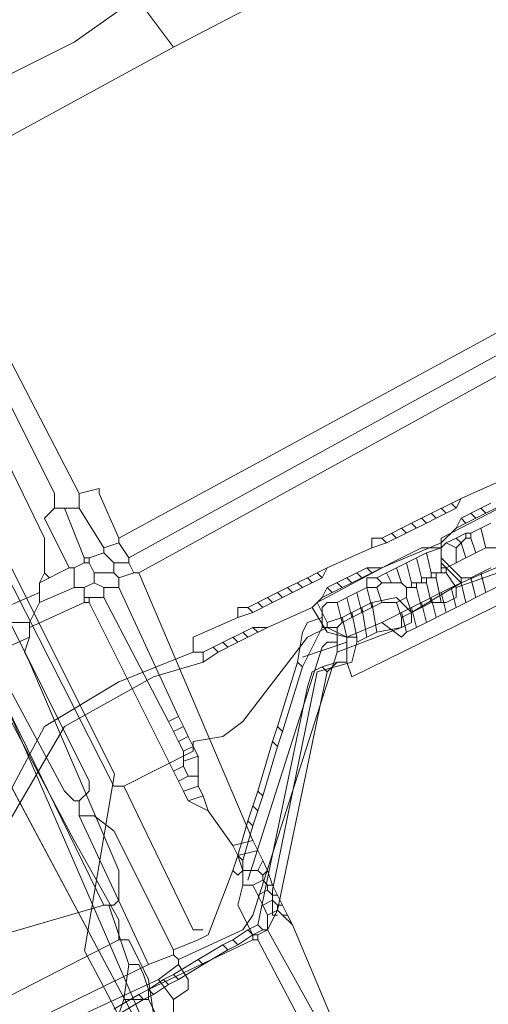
# Model space of a CAD drawing. Header units: metres. Extents: x 92810 to 93633, y 464687 to 465459.
# Tile 61 of 256: x 93036.54 to 93043.29, y 464849.04 to 464863.21. Entities that reach past the tile are written whole.
import ezdxf

# ---------------------------------------------------------------- set-up
doc = ezdxf.new("R2010")
doc.units = ezdxf.units.M
for name, color, linetype, lineweight, transparency in [('B-OI-KL-DATA_KPN-G', 90, 'SI_B_DATA_KPN', 18, 0.4), ('B-OI-KL-DATA_LIANDER-G', 90, 'SI_B_DATA_LIANDER', 18, 0.4), ('B-OI-KL-DATA_ZIGGO BV-G', 90, 'SI_B_DATA_ZIGGO', 18, 0.4), ('B-OI-KL-ET_LS_LIANDER-G', 190, 'SI_B_ET_LS_LIANDER', 18, 0.4), ('B-OI-KL-ET_MS_LIANDER-G', 130, 'SI_B_ET_MS_LIANDER', 18, 0.4), ('B-OI-KL-GAS_LD_LIANDER-G', 30, 'SI_B_GAS_LD_LIANDER', 18, 0.4), ('B-WE-KL-WATER-G', 170, 'KL-WATER-N', 18, 0.4)]:
    doc.layers.add(name, color=color, linetype=linetype, lineweight=lineweight, transparency=transparency)
doc.styles.get("Standard").update_dxf_attribs({"font": 'isocp.shx'})
doc.linetypes.add('KL-WATER-N', pattern='A,7,-0.5,[168,NLCS.SHX,S=0.75,R=0,X=0.75,Y=0],-2', length=9.5)
doc.linetypes.add('SI_B_DATA_KPN', pattern='A,5,-2,["KPN",Standard,S=1.5,R=0,X=-0.51,Y=-0.75],-8', length=15)
doc.linetypes.add('SI_B_DATA_LIANDER', pattern='A,5,-2,["LI-DATA",Standard,S=1.5,R=0,X=-0.51,Y=-0.75],-11', length=18)
doc.linetypes.add('SI_B_DATA_ZIGGO', pattern='A,5,-2,["ZIGGO",Standard,S=1.5,R=0,X=-0.51,Y=-0.75],-9', length=16)
doc.linetypes.add('SI_B_ET_LS_LIANDER', pattern='A,5,-2,["LI-LS",Standard,S=1.5,R=0,X=-0.51,Y=-0.75],-10', length=17)
doc.linetypes.add('SI_B_ET_MS_LIANDER', pattern='A,5,-2,["LI-MS",Standard,S=1.5,R=0,X=-0.51,Y=-0.75],-10', length=17)
doc.linetypes.add('SI_B_GAS_LD_LIANDER', pattern='A,5,-2,["LI-G-LD",Standard,S=1.5,R=0,X=-0.51,Y=-0.75],-11', length=18)

msp = doc.modelspace()

# ---------------------------------------------------------------- linework, layer by layer
at = {"layer": 'B-OI-KL-DATA_KPN-G'}
for p, q in [((93037.25, 464855.321), (93036.821, 464855.107)), ((93036.821, 464855.107), (93036.821, 464854.821)), ((93037.464, 464855.036), (93037.464, 464854.821)), ((93036.679, 464854.536), (93036.679, 464854.321)), ((93038.893, 464852.679), (93038.893, 464852.464)), ((93039.107, 464852.607), (93039.107, 464852.179))]:
    msp.add_line(p, q, dxfattribs=at)
at = {"layer": 'B-OI-KL-DATA_KPN-G', "flags": 128}
for points in [[(93032.179, 464865.821), (93032.107, 464865.607), (93032.179, 464865.464), (93036.893, 464855.75), (93036.893, 464855.25)], [(93055.321, 464865.179), (93037.964, 464855.75)], [(93055.464, 464864.893), (93055.179, 464864.893), (93055.107, 464864.821), (93038.107, 464855.464)], [(93055.536, 464864.75), (93038.25, 464855.25)], [(93033.036, 464864.393), (93033.25, 464864.393), (93033.321, 464864.25), (93037.393, 464856.393)], [(93033.036, 464864.393), (93037.036, 464856.393), (93037.036, 464856.179)], [(93037.393, 464856.393), (93037.679, 464856.464), (93037.679, 464856.393), (93037.964, 464855.75)], [(93037.393, 464856.393), (93037.393, 464856.179)], [(93037.036, 464856.179), (93036.893, 464856.036), (93037.25, 464855.321)], [(93037.036, 464856.179), (93037.393, 464856.179)], [(93037.179, 464856.179), (93037.464, 464855.464)], [(93037.393, 464856.179), (93037.75, 464855.607)], [(93037.964, 464855.679), (93037.75, 464855.607)], [(93037.964, 464855.75), (93037.964, 464855.679)], [(93037.964, 464855.679), (93038.107, 464855.464)], [(93037.75, 464855.536), (93037.536, 464855.464)], [(93037.75, 464855.607), (93037.75, 464855.536)], [(93037.75, 464855.536), (93037.893, 464855.393)], [(93037.464, 464855.393), (93037.321, 464855.321)], [(93037.464, 464855.464), (93037.536, 464855.464)], [(93037.464, 464855.464), (93037.464, 464855.393)], [(93037.464, 464855.393), (93037.536, 464855.393)], [(93037.536, 464855.464), (93037.536, 464855.393)], [(93037.536, 464855.393), (93037.607, 464855.25)], [(93037.893, 464855.393), (93038.107, 464855.393)], [(93037.893, 464855.393), (93037.893, 464855.25)], [(93038.107, 464855.464), (93038.107, 464855.393)], [(93038.107, 464855.393), (93038.179, 464855.25)], [(93036.893, 464855.25), (93036.821, 464855.107)], [(93036.893, 464855.25), (93036.964, 464855.179)], [(93037.25, 464855.321), (93037.321, 464855.321)], [(93037.321, 464855.321), (93037.321, 464855.036)], [(93037.607, 464855.25), (93037.893, 464855.25)], [(93037.607, 464855.25), (93037.607, 464855.107)], [(93037.893, 464855.25), (93037.964, 464855.179)], [(93038.179, 464855.25), (93037.964, 464855.179)], [(93038.179, 464855.25), (93038.25, 464855.25)], [(93038.25, 464855.25), (93039.893, 464851.393)], [(93037.607, 464855.107), (93037.464, 464855.036)], [(93037.607, 464855.107), (93037.75, 464855.036)], [(93037.964, 464855.179), (93037.964, 464855.036)], [(93036.821, 464854.964), (93035.821, 464854.536)], [(93037.321, 464855.036), (93036.821, 464854.821)], [(93037.321, 464855.036), (93037.464, 464855.036)], [(93037.75, 464855.036), (93037.964, 464855.036)], [(93037.75, 464855.036), (93037.75, 464854.893)], [(93037.964, 464855.036), (93038.821, 464853.179)], [(93036.821, 464854.821), (93036.679, 464854.536)], [(93037.464, 464854.821), (93036.679, 464854.464)], [(93037.464, 464854.893), (93037.75, 464854.893)], [(93037.464, 464854.821), (93037.536, 464854.821)], [(93037.536, 464854.893), (93037.536, 464854.821)], [(93037.536, 464854.821), (93038.75, 464852.393)], [(93037.75, 464854.893), (93038.679, 464853.107)], [(93036.679, 464854.536), (93036.321, 464854.536), (93036.107, 464854.393), (93035.964, 464854.25)], [(93036.679, 464854.321), (93036.036, 464854.036)], [(93036.679, 464854.321), (93036.607, 464854.107), (93036.679, 464853.964), (93037.964, 464850.964), (93037.964, 464850.536), (93037.893, 464850.464)], [(93036.036, 464853.964), (93037.75, 464850.464)], [(93038.821, 464853.179), (93038.679, 464853.107)], [(93038.821, 464853.179), (93038.893, 464853.036)], [(93038.679, 464853.107), (93038.75, 464852.964)], [(93038.893, 464853.036), (93038.75, 464852.964)], [(93038.893, 464853.036), (93038.964, 464852.893)], [(93038.75, 464852.964), (93038.821, 464852.821)], [(93038.964, 464852.893), (93038.821, 464852.821)], [(93038.964, 464852.893), (93039.036, 464852.75)], [(93038.821, 464852.821), (93038.893, 464852.679)], [(93039.036, 464852.75), (93038.893, 464852.679)], [(93039.036, 464852.75), (93039.107, 464852.607)], [(93039.107, 464852.607), (93038.893, 464852.536)], [(93038.893, 464852.464), (93038.75, 464852.393)], [(93038.893, 464852.464), (93038.964, 464852.321)], [(93038.75, 464852.393), (93038.821, 464852.25)], [(93038.964, 464852.321), (93038.821, 464852.25)], [(93038.964, 464852.321), (93039.107, 464852.321)], [(93038.821, 464852.25), (93038.893, 464852.107)], [(93039.107, 464852.179), (93038.893, 464852.107)], [(93039.107, 464852.179), (93039.179, 464852.036)], [(93038.893, 464852.107), (93038.964, 464851.964)], [(93039.179, 464852.036), (93038.964, 464851.964)], [(93039.179, 464852.036), (93039.25, 464851.821)], [(93038.964, 464851.964), (93039.25, 464851.821)], [(93039.25, 464851.821), (93039.607, 464851.321)], [(93039.893, 464851.393), (93039.607, 464851.321)], [(93039.607, 464851.321), (93039.679, 464851.179)], [(93039.893, 464851.393), (93039.964, 464851.25)], [(93030.393, 464851.25), (93029.321, 464850.75), (93029.179, 464850.607), (93028.75, 464850.036), (93028.75, 464849.179), (93028.821, 464848.964), (93029.25, 464848.393), (93029.679, 464848.179), (93029.893, 464848.179), (93037.75, 464850.464)], [(93039.964, 464851.25), (93039.679, 464851.179)], [(93039.679, 464851.179), (93039.75, 464850.964)], [(93039.964, 464851.25), (93040.036, 464851.107)], [(93040.036, 464851.107), (93039.964, 464850.964)], [(93040.036, 464851.107), (93040.107, 464850.964)], [(93039.75, 464850.964), (93039.964, 464850.964)], [(93039.75, 464850.964), (93039.75, 464850.75)], [(93039.964, 464850.964), (93040.036, 464850.893)], [(93040.107, 464850.964), (93040.036, 464850.893)], [(93040.036, 464850.893), (93040.036, 464850.821)], [(93040.107, 464850.964), (93040.179, 464850.75)], [(93039.75, 464850.75), (93039.679, 464850.464), (93039.893, 464850.036)], [(93039.75, 464850.75), (93039.893, 464850.75)], [(93040.036, 464850.821), (93039.893, 464850.75)], [(93039.893, 464850.75), (93039.964, 464850.607)], [(93040.036, 464850.821), (93040.107, 464850.75)], [(93040.107, 464850.75), (93040.179, 464850.75)], [(93040.107, 464850.75), (93040.107, 464850.679)], [(93040.179, 464850.75), (93040.25, 464850.607)], [(93040.107, 464850.679), (93039.964, 464850.607)], [(93039.964, 464850.607), (93040.036, 464850.464)], [(93040.107, 464850.679), (93040.179, 464850.607)], [(93040.179, 464850.607), (93040.25, 464850.607)], [(93040.179, 464850.607), (93040.179, 464850.536)], [(93040.25, 464850.607), (93040.321, 464850.464)], [(93037.75, 464850.464), (93037.893, 464850.464)], [(93037.821, 464850.464), (93038.107, 464849.607)], [(93040.179, 464850.536), (93040.036, 464850.464)], [(93040.036, 464850.464), (93040.107, 464850.321)], [(93040.179, 464850.536), (93040.25, 464850.464)], [(93040.25, 464850.464), (93040.321, 464850.464)], [(93040.25, 464850.464), (93040.25, 464850.393)], [(93040.321, 464850.464), (93040.393, 464850.321)], [(93040.25, 464850.393), (93040.107, 464850.321)], [(93040.107, 464850.321), (93040.107, 464850.107)], [(93040.25, 464850.393), (93040.321, 464850.321)], [(93040.321, 464850.321), (93040.393, 464850.321)], [(93040.321, 464850.321), (93040.464, 464850.179)], [(93040.393, 464850.321), (93040.464, 464850.179)], [(93040.464, 464850.179), (93041.036, 464848.821)], [(93039.893, 464850.036), (93039.964, 464850.036)], [(93039.893, 464850.036), (93039.893, 464849.964)], [(93040.107, 464850.107), (93039.964, 464850.036)], [(93039.964, 464850.036), (93039.964, 464849.964)], [(93040.107, 464850.107), (93040.821, 464848.821)], [(93039.893, 464849.964), (93038.393, 464849.25)], [(93039.893, 464849.964), (93039.964, 464849.964)], [(93039.964, 464849.964), (93040.679, 464848.607)], [(93038.107, 464849.607), (93038.036, 464849.107)], [(93038.107, 464849.607), (93038.25, 464849.607), (93038.321, 464849.464), (93038.393, 464849.25)], [(93038.393, 464849.25), (93038.393, 464849.107)], [(93038.036, 464849.107), (93037.964, 464848.893)], [(93038.036, 464849.107), (93038.393, 464849.107)], [(93038.393, 464849.107), (93039.036, 464847.821)]]:
    msp.add_lwpolyline(points, dxfattribs=at)
at = {"layer": 'B-OI-KL-DATA_LIANDER-G'}
for p, q in [((93041.607, 464854.821), (93041.321, 464854.679)), ((93041.679, 464854.393), (93041.393, 464854.25))]:
    msp.add_line(p, q, dxfattribs=at)
at = {"layer": 'B-OI-KL-DATA_LIANDER-G', "flags": 128}
for points in [[(93018.679, 464885.893), (93024.25, 464874.75), (93025.75, 464871.893), (93027.964, 464867.893), (93028.75, 464866.321), (93033.393, 464856.821), (93033.536, 464856.679), (93035.893, 464856.107), (93037.893, 464852.179), (93038.036, 464852.179)], [(93055.893, 464862.179), (93055.75, 464862.464), (93054.964, 464862.179), (93052.964, 464861.107), (93042.607, 464855.75)], [(93042.607, 464855.75), (93042.607, 464855.393), (93042.893, 464855.107)], [(93042.607, 464855.607), (93042.321, 464855.607), (93041.893, 464855.393), (93040.821, 464854.821), (93040.964, 464854.536)], [(93043.393, 464855.321), (93042.893, 464855.107)], [(93042.893, 464855.107), (93042.179, 464854.679)], [(93041.607, 464854.821), (93041.964, 464854.893), (93042.179, 464854.679)], [(93041.607, 464854.821), (93041.679, 464854.393)], [(93041.321, 464854.679), (93041.179, 464854.607)], [(93041.321, 464854.679), (93041.393, 464854.321)], [(93041.464, 464854.75), (93041.536, 464854.321)], [(93042.179, 464854.679), (93042.179, 464854.536), (93042.036, 464854.464), (93041.679, 464854.393)], [(93041.179, 464854.607), (93040.964, 464854.536)], [(93040.964, 464854.536), (93040.964, 464854.464)], [(93041.179, 464854.607), (93041.25, 464854.321)], [(93040.964, 464854.464), (93040.679, 464854.321), (93039.75, 464853.107), (93039.464, 464852.893), (93039.036, 464852.821), (93039.036, 464852.679), (93038.036, 464852.179)], [(93040.964, 464854.464), (93041.25, 464854.321)], [(93041.393, 464854.25), (93041.321, 464853.964), (93040.821, 464853.821), (93040.179, 464850.679), (93040.179, 464850.321), (93040.25, 464850.321)], [(93041.25, 464854.321), (93041.393, 464854.321)], [(93041.393, 464854.321), (93041.393, 464854.25)], [(93038.036, 464852.179), (93039.036, 464850.107), (93039.179, 464850.107)]]:
    msp.add_lwpolyline(points, dxfattribs=at)
at = {"layer": 'B-OI-KL-DATA_ZIGGO BV-G', "flags": 128}
for points in [[(93031.03, 464863.898), (93035.335, 464854.188), (93042.775, 464840.248)], [(93034.037, 464857.992), (93034.603, 464857.349), (93038.731, 464847.825)], [(93035.335, 464854.188), (93041.584, 464842.48)], [(93035.335, 464854.188), (93044.173, 464837.629), (93044.899, 464835.992), (93045.066, 464836.077), (93058.124, 464806.251)], [(93038.731, 464847.825), (93035.558, 464853.77)]]:
    msp.add_lwpolyline(points, dxfattribs=at)
at = {"layer": 'B-OI-KL-ET_LS_LIANDER-G'}
for p, q in [((93050.536, 464868.964), (93038.75, 464862.821)), ((93038.036, 464863.393), (93037.321, 464862.893)), ((93038.321, 464863.393), (93038.75, 464862.821)), ((93038.75, 464862.821), (93035.607, 464861.107)), ((93037.321, 464862.893), (93036.321, 464862.393)), ((93043.321, 464855.964), (93043.179, 464855.893)), ((93042.964, 464855.821), (93042.821, 464855.75)), ((93042.964, 464855.821), (93043.036, 464855.821)), ((93042.964, 464855.821), (93042.964, 464855.75)), ((93043.179, 464855.893), (93043.036, 464855.821)), ((93043.036, 464855.821), (93043.036, 464855.75)), ((93043.179, 464855.893), (93043.25, 464855.607)), ((93042.679, 464855.679), (93042.607, 464855.607)), ((93042.821, 464855.75), (93042.679, 464855.679)), ((93042.679, 464855.679), (93042.821, 464855.607)), ((93042.821, 464855.75), (93042.893, 464855.679)), ((93042.893, 464855.679), (93042.821, 464855.607)), ((93042.964, 464855.75), (93042.893, 464855.679)), ((93042.893, 464855.679), (93042.964, 464855.464)), ((93042.964, 464855.75), (93043.036, 464855.75)), ((93043.036, 464855.75), (93043.107, 464855.536)), ((93042.393, 464855.536), (93042.25, 464855.464)), ((93042.607, 464855.607), (93042.393, 464855.536)), ((93042.393, 464855.536), (93042.464, 464855.25)), ((93042.607, 464855.607), (93042.607, 464855.25)), ((93042.821, 464855.607), (93042.821, 464855.393)), ((93043.107, 464855.536), (93042.964, 464855.464)), ((93043.25, 464855.607), (93043.107, 464855.536)), ((93043.464, 464855.607), (93043.25, 464855.607)), ((93042.25, 464855.464), (93041.821, 464855.25)), ((93042.107, 464855.393), (93042.179, 464855.107)), ((93042.25, 464855.464), (93042.321, 464855.179)), ((93042.821, 464855.393), (93042.679, 464855.321)), ((93042.964, 464855.464), (93042.821, 464855.393)), ((93043.821, 464855.393), (93042.821, 464855.036)), ((93041.821, 464855.25), (93041.679, 464855.179)), ((93041.821, 464855.25), (93041.893, 464855.107)), ((93041.964, 464855.321), (93042.036, 464855.107)), ((93042.464, 464855.25), (93042.679, 464855.25)), ((93042.464, 464855.25), (93042.464, 464855.179)), ((93042.536, 464855.25), (93042.536, 464855.179)), ((93042.607, 464855.321), (93042.679, 464855.321)), ((93042.679, 464855.321), (93042.679, 464855.25)), ((93042.679, 464855.25), (93042.821, 464855.036)), ((93041.679, 464855.179), (93041.536, 464855.179)), ((93041.536, 464855.179), (93041.536, 464855.036)), ((93041.679, 464855.179), (93041.75, 464855.107)), ((93041.75, 464855.107), (93041.679, 464855.036)), ((93041.75, 464855.107), (93042.036, 464855.107)), ((93042.036, 464855.107), (93042.107, 464855.036)), ((93042.179, 464855.107), (93042.393, 464855.107)), ((93042.179, 464855.107), (93042.179, 464855.036)), ((93042.25, 464855.107), (93042.25, 464855.036)), ((93042.321, 464855.179), (93042.536, 464855.179)), ((93042.321, 464855.179), (93042.321, 464855.107)), ((93042.393, 464855.179), (93042.393, 464855.107)), ((93042.393, 464855.107), (93042.464, 464854.821)), ((93042.536, 464855.179), (93042.607, 464854.821)), ((93035.607, 464855.036), (93037.179, 464852.107)), ((93041.393, 464854.964), (93041.107, 464854.821)), ((93041.536, 464855.036), (93041.393, 464854.964)), ((93041.393, 464854.964), (93041.464, 464854.679)), ((93041.536, 464855.036), (93041.679, 464855.036)), ((93041.536, 464855.036), (93041.607, 464854.75)), ((93041.679, 464855.036), (93041.75, 464854.821)), ((93042.107, 464855.036), (93042.25, 464855.036)), ((93042.107, 464855.036), (93042.107, 464854.893)), ((93042.25, 464855.036), (93042.321, 464854.75)), ((93042.821, 464855.036), (93042.821, 464854.893)), ((93036.25, 464854.821), (93037.536, 464852.25)), ((93040.964, 464854.821), (93040.893, 464854.75)), ((93041.107, 464854.821), (93040.964, 464854.821)), ((93041.107, 464854.821), (93041.179, 464854.536)), ((93041.25, 464854.893), (93041.321, 464854.607)), ((93041.75, 464854.821), (93041.321, 464854.607)), ((93041.75, 464854.821), (93041.964, 464854.821)), ((93042.107, 464854.893), (93041.964, 464854.821)), ((93041.964, 464854.821), (93042.036, 464854.607)), ((93042.107, 464854.893), (93042.179, 464854.679)), ((93042.464, 464854.821), (93042.321, 464854.75)), ((93042.464, 464854.821), (93042.679, 464854.821)), ((93042.821, 464854.893), (93042.679, 464854.821)), ((93040.893, 464854.75), (93040.893, 464854.464)), ((93042.179, 464854.679), (93042.036, 464854.607)), ((93042.321, 464854.75), (93042.179, 464854.679)), ((93040.679, 464854.536), (93040.607, 464854.393)), ((93040.893, 464854.607), (93040.679, 464854.536)), ((93041.179, 464854.536), (93041.107, 464854.464)), ((93041.321, 464854.607), (93041.179, 464854.536)), ((93042.036, 464854.607), (93042.036, 464854.464)), ((93040.607, 464854.393), (93040.536, 464853.964)), ((93040.893, 464854.464), (93040.607, 464853.893)), ((93040.893, 464854.464), (93041.107, 464854.464)), ((93042.036, 464854.464), (93041.107, 464854.107)), ((93041.107, 464854.464), (93041.107, 464854.107)), ((93040.964, 464854.25), (93040.893, 464854.179)), ((93041.107, 464854.25), (93040.964, 464854.25)), ((93040.893, 464854.179), (93039.821, 464850.821)), ((93041.107, 464854.107), (93039.893, 464850.321)), ((93040.536, 464853.964), (93040.25, 464853.036)), ((93040.536, 464853.964), (93040.607, 464853.893)), ((93040.607, 464853.893), (93040.321, 464852.964)), ((93040.25, 464853.036), (93040.179, 464852.821)), ((93040.25, 464853.036), (93040.321, 464852.964)), ((93040.321, 464852.964), (93040.25, 464852.75)), ((93040.179, 464852.821), (93039.964, 464852.107)), ((93040.25, 464852.75), (93040.036, 464852.036)), ((93040.179, 464852.821), (93040.25, 464852.75)), ((93037.536, 464852.25), (93037.536, 464852.107)), ((93037.179, 464852.107), (93037.321, 464851.964)), ((93037.536, 464852.107), (93037.393, 464851.964)), ((93039.964, 464852.107), (93039.821, 464851.679)), ((93039.964, 464852.107), (93040.036, 464852.036)), ((93040.036, 464852.036), (93039.964, 464851.821)), ((93037.321, 464851.964), (93037.393, 464851.964)), ((93037.393, 464851.964), (93037.393, 464851.75)), ((93039.893, 464851.893), (93039.964, 464851.821)), ((93037.393, 464851.75), (93037.607, 464851.75)), ((93037.393, 464851.75), (93038.393, 464849.607)), ((93037.607, 464851.75), (93037.893, 464851.536)), ((93039.964, 464851.821), (93039.893, 464851.607)), ((93039.821, 464851.679), (93039.679, 464851.179)), ((93039.893, 464851.607), (93039.75, 464851.107)), ((93039.821, 464851.679), (93039.893, 464851.607)), ((93037.893, 464851.536), (93038.75, 464849.821)), ((93039.679, 464851.179), (93039.607, 464850.964)), ((93039.679, 464851.179), (93039.75, 464851.107)), ((93039.75, 464851.107), (93039.75, 464850.964)), ((93039.607, 464850.964), (93039.25, 464850.036)), ((93039.679, 464850.893), (93039.607, 464850.964)), ((93039.75, 464850.964), (93039.679, 464850.893)), ((93039.893, 464850.321), (93039.75, 464850.107)), ((93039.75, 464850.107), (93038.821, 464849.679)), ((93039.25, 464850.036), (93039.107, 464849.964)), ((93039.107, 464849.964), (93038.75, 464849.821)), ((93038.75, 464849.75), (93038.393, 464849.607)), ((93038.75, 464849.821), (93038.75, 464849.75)), ((93038.75, 464849.75), (93038.821, 464849.679)), ((93038.393, 464849.607), (93035.893, 464848.393)), ((93038.821, 464849.607), (93038.536, 464849.393)), ((93038.821, 464849.679), (93038.821, 464849.607)), ((93038.821, 464849.607), (93038.964, 464849.393)), ((93038.536, 464849.393), (93035.893, 464848.179)), ((93038.536, 464849.393), (93038.75, 464849.107)), ((93038.964, 464849.393), (93038.964, 464849.25)), ((93038.964, 464849.25), (93038.75, 464849.107)), ((93038.75, 464849.107), (93038.75, 464848.893))]:
    msp.add_line(p, q, dxfattribs=at)
at = {"layer": 'B-OI-KL-ET_MS_LIANDER-G'}
for p, q in [((93042.893, 464856.321), (93042.321, 464856.036)), ((93043.536, 464856.25), (93043.107, 464856.036)), ((93043.179, 464856.179), (93042.893, 464856.036)), ((93042.179, 464855.964), (93041.75, 464855.75)), ((93042.393, 464855.964), (93041.821, 464855.679)), ((93041.536, 464855.321), (93040.964, 464855.036)), ((93041.75, 464855.321), (93041.321, 464855.107)), ((93040.679, 464855.179), (93040.393, 464855.036)), ((93040.893, 464855.179), (93040.607, 464855.036)), ((93040.25, 464854.964), (93039.821, 464854.75)), ((93042.607, 464854.964), (93042.321, 464854.821)), ((93043.25, 464854.964), (93042.821, 464854.75)), ((93040.179, 464854.821), (93039.893, 464854.679)), ((93042.179, 464854.75), (93041.75, 464854.536)), ((93042.679, 464854.679), (93042.393, 464854.536)), ((93039.893, 464854.464), (93039.321, 464854.179)), ((93040.107, 464854.464), (93039.821, 464854.321)), ((93039.679, 464854.25), (93039.393, 464854.107)), ((93041.25, 464854.321), (93041.25, 464853.964))]:
    msp.add_line(p, q, dxfattribs=at)
at = {"layer": 'B-OI-KL-ET_MS_LIANDER-G', "flags": 128}
for points in [[(93043.536, 464856.607), (93042.893, 464856.321)], [(93042.75, 464856.25), (93042.821, 464856.179)], [(93042.893, 464856.321), (93042.821, 464856.179)], [(93043.321, 464856.25), (93043.179, 464856.179)], [(93042.464, 464856.107), (93042.536, 464856.036)], [(93042.679, 464856.107), (93042.536, 464856.036)], [(93042.607, 464856.179), (93042.679, 464856.107)], [(93042.821, 464856.179), (93042.679, 464856.107)], [(93043.036, 464856.107), (93043.107, 464856.036)], [(93043.179, 464856.179), (93043.25, 464856.107)], [(93042.321, 464856.036), (93042.179, 464855.964)], [(93042.179, 464855.964), (93042.25, 464855.893)], [(93042.321, 464856.036), (93042.393, 464855.964)], [(93042.536, 464856.036), (93042.393, 464855.964)], [(93042.893, 464856.036), (93042.821, 464855.893)], [(93042.964, 464855.964), (93042.821, 464855.893)], [(93042.893, 464856.036), (93042.964, 464855.964)], [(93043.107, 464856.036), (93042.964, 464855.964)], [(93041.893, 464855.821), (93041.964, 464855.75)], [(93042.036, 464855.893), (93042.107, 464855.821)], [(93042.821, 464855.893), (93042.607, 464855.679)], [(93045.107, 464855.75), (93045.107, 464855.607), (93041.321, 464853.75), (93041.25, 464853.964)], [(93041.75, 464855.75), (93041.607, 464855.75), (93041.607, 464855.607)], [(93041.821, 464855.679), (93041.607, 464855.607)], [(93041.75, 464855.75), (93041.821, 464855.679)], [(93042.607, 464855.679), (93041.75, 464855.321)], [(93042.607, 464855.679), (93042.607, 464855.464), (93042.893, 464855.179)], [(93041.607, 464855.607), (93040.964, 464855.321)], [(93040.821, 464855.25), (93040.679, 464855.179)], [(93040.964, 464855.321), (93040.821, 464855.25)], [(93040.821, 464855.25), (93040.893, 464855.179)], [(93040.964, 464855.321), (93040.893, 464855.179)], [(93041.393, 464855.25), (93041.464, 464855.179)], [(93041.536, 464855.321), (93041.75, 464855.321)], [(93041.536, 464855.321), (93041.607, 464855.25)], [(93043.179, 464855.25), (93043.036, 464855.179)], [(93043.321, 464855.321), (93043.179, 464855.25)], [(93043.179, 464855.25), (93043.25, 464854.964)], [(93040.536, 464855.107), (93040.607, 464855.036)], [(93040.679, 464855.179), (93040.75, 464855.107)], [(93041.107, 464855.107), (93041.179, 464855.036)], [(93041.321, 464855.107), (93041.179, 464855.036)], [(93041.25, 464855.179), (93041.321, 464855.107)], [(93042.893, 464855.107), (93042.75, 464855.036)], [(93042.893, 464855.179), (93043.036, 464855.179)], [(93042.893, 464855.179), (93042.893, 464855.107)], [(93042.893, 464855.107), (93042.964, 464854.821)], [(93043.036, 464855.179), (93043.107, 464854.893)], [(93040.393, 464855.036), (93040.25, 464854.964)], [(93040.25, 464854.964), (93040.321, 464854.893)], [(93040.464, 464854.964), (93040.321, 464854.893)], [(93040.393, 464855.036), (93040.464, 464854.964)], [(93040.607, 464855.036), (93040.464, 464854.964)], [(93040.964, 464855.036), (93040.893, 464854.893)], [(93041.036, 464854.964), (93040.893, 464854.893)], [(93040.964, 464855.036), (93041.036, 464854.964)], [(93041.179, 464855.036), (93041.036, 464854.964)], [(93042.75, 464855.036), (93042.607, 464854.964)], [(93042.607, 464854.964), (93042.679, 464854.679)], [(93042.75, 464855.036), (93042.821, 464854.75)], [(93043.393, 464855.036), (93043.25, 464854.964)], [(93039.964, 464854.821), (93040.036, 464854.75)], [(93040.107, 464854.893), (93040.179, 464854.821)], [(93040.321, 464854.893), (93040.179, 464854.821)], [(93040.893, 464854.893), (93040.75, 464854.75)], [(93042.321, 464854.821), (93042.179, 464854.75)], [(93042.321, 464854.821), (93042.393, 464854.536)], [(93042.464, 464854.893), (93042.536, 464854.607)], [(93039.821, 464854.75), (93039.679, 464854.75), (93039.679, 464854.607)], [(93039.893, 464854.679), (93039.679, 464854.607)], [(93039.821, 464854.75), (93039.893, 464854.679)], [(93040.75, 464854.75), (93040.107, 464854.464)], [(93040.75, 464854.75), (93040.964, 464854.393), (93041.25, 464854.321)], [(93042.036, 464854.679), (93042.107, 464854.393)], [(93042.179, 464854.75), (93042.25, 464854.464)], [(93042.821, 464854.75), (93042.679, 464854.679)], [(93039.679, 464854.607), (93039.036, 464854.321), (93039.036, 464854.107)], [(93041.75, 464854.536), (93041.25, 464854.321)], [(93041.75, 464854.536), (93042.036, 464854.321), (93042.107, 464854.393)], [(93042.393, 464854.536), (93042.25, 464854.464)], [(93039.75, 464854.393), (93039.821, 464854.321)], [(93039.893, 464854.464), (93040.107, 464854.464)], [(93039.893, 464854.464), (93039.964, 464854.393)], [(93042.25, 464854.464), (93042.107, 464854.393)], [(93039.464, 464854.25), (93039.536, 464854.179)], [(93039.607, 464854.321), (93039.679, 464854.25)], [(93039.821, 464854.321), (93039.679, 464854.25)], [(93041.25, 464854.25), (93040.607, 464854.036)], [(93039.036, 464854.107), (93037.964, 464853.679), (93036.893, 464853.036), (93035.107, 464849.679)], [(93039.036, 464854.107), (93039.179, 464854.107)], [(93039.321, 464854.179), (93039.179, 464854.107)], [(93039.179, 464854.107), (93039.179, 464853.964)], [(93039.393, 464854.107), (93039.179, 464853.964)], [(93039.321, 464854.179), (93039.393, 464854.107)], [(93039.179, 464853.964), (93038.464, 464853.75), (93037.179, 464853.036), (93035.179, 464849.607)], [(93041.107, 464853.964), (93040.893, 464853.893)], [(93041.107, 464853.964), (93040.964, 464853.821)], [(93041.107, 464853.964), (93041.25, 464853.964)], [(93040.893, 464853.893), (93040.75, 464853.821), (93040.679, 464853.607), (93039.964, 464850.179)], [(93040.893, 464853.893), (93040.964, 464853.821)], [(93040.964, 464853.821), (93040.25, 464850.393), (93040.107, 464850.107), (93040.036, 464850.107)], [(93039.964, 464850.179), (93039.821, 464850.107)], [(93039.964, 464850.179), (93040.036, 464850.107)], [(93039.821, 464850.107), (93039.607, 464849.964)], [(93039.893, 464850.036), (93039.679, 464849.893)], [(93039.821, 464850.107), (93039.893, 464850.036)], [(93040.036, 464850.107), (93039.893, 464850.036)], [(93039.464, 464849.893), (93039.107, 464849.679)], [(93039.607, 464849.964), (93039.464, 464849.893)], [(93039.464, 464849.893), (93039.536, 464849.821)], [(93039.679, 464849.893), (93039.536, 464849.821)], [(93039.607, 464849.964), (93039.679, 464849.893)], [(93039.536, 464849.821), (93039.179, 464849.607)], [(93039.107, 464849.679), (93038.75, 464849.464)], [(93039.179, 464849.607), (93038.821, 464849.393)], [(93039.107, 464849.679), (93039.179, 464849.607)], [(93038.75, 464849.464), (93038.607, 464849.393)], [(93038.75, 464849.464), (93038.821, 464849.393)], [(93038.607, 464849.393), (93038.393, 464849.25)], [(93038.679, 464849.321), (93038.464, 464849.179)], [(93038.607, 464849.393), (93038.679, 464849.321)], [(93038.821, 464849.393), (93038.679, 464849.321)], [(93038.25, 464849.179), (93037.893, 464848.964)], [(93038.393, 464849.25), (93038.25, 464849.179)], [(93038.25, 464849.179), (93038.321, 464849.107)], [(93038.464, 464849.179), (93038.321, 464849.107)], [(93038.393, 464849.25), (93038.464, 464849.179)], [(93038.321, 464849.107), (93037.964, 464848.893)]]:
    msp.add_lwpolyline(points, dxfattribs=at)
at = {"layer": 'B-OI-KL-GAS_LD_LIANDER-G', "flags": 128}
for points in [[(93031.179, 464863.464), (93031.321, 464863.464), (93035.25, 464855.607), (93036.107, 464853.679), (93037.321, 464851.393), (93037.964, 464850.25), (93037.964, 464849.964)], [(93037.964, 464849.964), (93027.25, 464844.464), (93026.393, 464843.964), (93026.179, 464843.964), (93025.179, 464845.964)], [(93037.964, 464849.964), (93038.107, 464849.964), (93038.393, 464849.393), (93038.464, 464848.893), (93038.25, 464848.25), (93038.25, 464847.679), (93040.821, 464842.25)]]:
    msp.add_lwpolyline(points, dxfattribs=at)
at = {"layer": 'B-WE-KL-WATER-G'}
for points in [[(93002.469, 464921.822), (93005.109, 464916.639), (93007.955, 464911.051), (93009.167, 464908.67), (93009.579, 464907.859), (93009.396, 464907.145), (93009.855, 464906.244), (93009.956, 464906.046), (93010.304, 464905.361), (93011.046, 464904.97), (93013.044, 464901.034), (93012.63, 464899.877), (93012.849, 464899.441), (93013.872, 464897.405), (93013.899, 464897.397), (93015.539, 464896.916), (93020.81, 464886.42), (93024.623, 464878.829), (93027.955, 464872.195), (93029.44, 464869.234), (93033.247, 464861.639), (93037.903, 464852.353), (93037.471, 464849.807), (93037.703, 464849.365)], [(93068.035, 464783.302), (93063.159, 464794.868), (93061.719, 464798.269), (93048.672, 464829.081), (93047.948, 464830.79), (93045.284, 464837.081), (93043.66, 464839.789), (93040.881, 464844.425), (93040.168, 464844.616), (93039.111, 464846.661), (93038.745, 464847.37), (93038.424, 464847.992), (93037.703, 464849.365)]]:
    msp.add_lwpolyline(points, dxfattribs=at)

doc.saveas('drawing.dxf')
